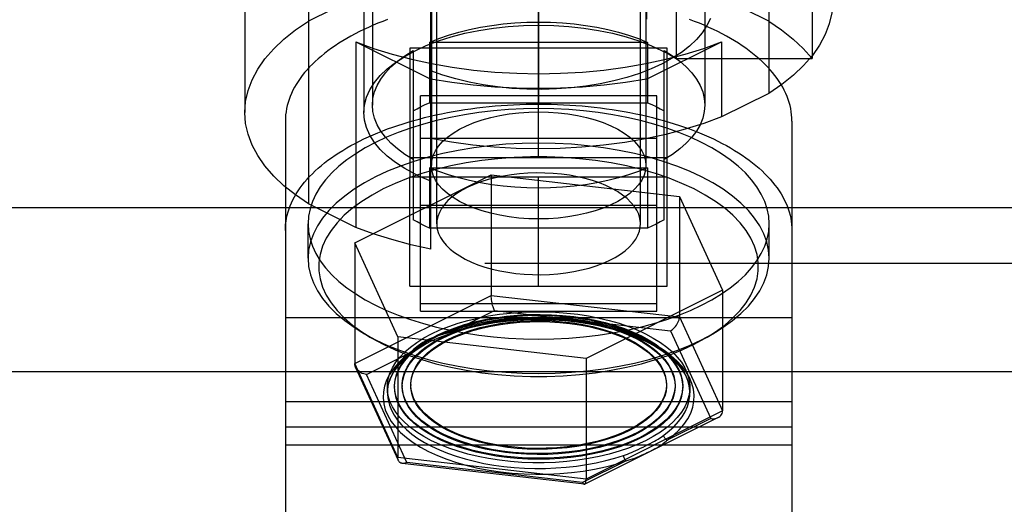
# Model space of a CAD drawing. Header units: inches. Extents: x 0 to 94.4, y 0 to 61.1.
# Tile 23 of 112: x 39.371 to 40.289, y 31.047 to 31.499. Entities that reach past the tile are written whole.
import ezdxf

# ---------------------------------------------------------------- set-up
doc = ezdxf.new("R2010")
doc.units = ezdxf.units.IN
doc.header["$LTSCALE"] = 5.194444
doc.header["$MEASUREMENT"] = 0
doc.linetypes.add('HIDDEN', pattern=[0.2, 0.1, -0.1])
doc.layers.add('DOOR_ASSEMBLY', color=7, linetype='CONTINUOUS')

msp = doc.modelspace()

# ---------------------------------------------------------------- linework, layer by layer
at = {"layer": 'DOOR_ASSEMBLY', "color": 8, "linetype": 'HIDDEN'}
for p, q in [((39.75412, 31.28504), (39.75412, 32.01895)), ((39.95527, 32.01895), (39.95527, 31.44347)), ((39.64014, 31.67098), (39.64014, 31.32726)), ((39.6997, 31.67059), (39.6997, 31.41944)), ((40.0097, 31.67059), (40.0097, 31.41944)), ((40.06925, 31.67098), (40.06925, 31.43031)), ((39.6917, 31.66193), (39.6917, 31.41251)), ((39.7547, 31.62989), (39.7547, 31.36315)), ((39.9547, 31.62989), (39.9547, 31.36315)), ((39.58064, 31.58572), (39.58064, 31.41251)), ((39.7597, 31.30859), (39.7597, 31.5684)), ((39.9497, 31.30859), (39.9497, 31.5684)), ((39.98297, 31.56586), (39.98297, 31.4628)), ((40.10964, 31.56586), (40.10964, 31.4628)), ((39.8545, 31.42032), (39.8545, 31.52251)), ((39.8549, 31.42032), (39.8549, 31.52251)), ((39.68418, 31.51979), (39.64014, 31.49777)), ((40.06925, 31.49777), (40.02521, 31.51979)), ((39.68418, 31.47844), (39.75412, 31.44347)), ((39.68418, 31.47844), (39.68418, 31.30524)), ((39.95636, 31.47794), (39.75303, 31.47794)), ((39.75303, 31.47794), (39.75303, 31.42165)), ((39.95527, 31.44347), (40.02521, 31.47844)), ((39.95636, 31.47794), (39.95636, 31.42165)), ((40.02521, 31.47844), (40.02521, 31.40829)), ((39.9747, 31.47251), (39.7347, 31.47251)), ((39.7347, 31.47251), (39.7347, 31.35251)), ((39.7377, 31.47028), (39.7377, 31.31232)), ((39.8547, 31.37032), (39.8547, 31.47251)), ((39.9717, 31.31232), (39.9717, 31.47028)), ((39.9747, 31.35251), (39.9747, 31.47251)), ((39.98297, 31.4628), (40.10964, 31.4628)), ((40.06925, 31.43031), (40.02521, 31.40829)), ((39.96495, 31.42792), (39.74445, 31.42792)), ((39.74445, 31.22723), (39.74445, 31.42792)), ((39.75303, 31.42165), (39.95636, 31.42165)), ((39.96495, 31.22723), (39.96495, 31.42792)), ((39.8549, 31.42032), (39.8545, 31.42032)), ((39.6185, 31.40451), (39.6185, 30.90993)), ((40.0909, 31.40451), (40.0909, 30.90993)), ((39.74445, 31.38857), (39.96495, 31.38857)), ((39.9747, 31.37032), (39.7347, 31.37032)), ((39.75303, 31.36094), (39.95636, 31.36094)), ((39.75303, 31.36094), (39.75303, 31.30465)), ((39.95636, 31.36094), (39.95636, 31.30465)), ((39.68322, 31.29072), (39.8105, 31.35436)), ((39.7347, 31.35251), (39.9747, 31.35251)), ((39.7347, 31.25032), (39.7347, 31.35251)), ((39.8105, 31.35436), (39.98595, 31.33425)), ((39.8105, 31.35436), (39.8105, 31.24178)), ((39.8547, 31.25032), (39.8547, 31.35251)), ((39.9747, 31.25032), (39.9747, 31.35251)), ((39.98595, 31.33425), (40.02617, 31.24653)), ((39.98595, 31.33425), (39.98595, 31.22167)), ((39.68418, 31.30524), (39.64014, 31.32726)), ((39.96495, 31.32573), (39.74445, 31.32573)), ((39.6397, 31.27642), (39.6397, 31.30859)), ((39.95636, 31.30465), (39.75303, 31.30465)), ((40.0697, 31.27642), (40.0697, 31.30859)), ((39.72344, 31.203), (39.68322, 31.29072)), ((39.68322, 31.29072), (39.68322, 31.17814)), ((19.0267, 31.27174), (42.7427, 31.27174)), ((39.7347, 31.25032), (39.9747, 31.25032)), ((40.02617, 31.24653), (39.89889, 31.18289)), ((40.02617, 31.24653), (40.02617, 31.13394)), ((39.68322, 31.17814), (39.8105, 31.24178)), ((39.8105, 31.24178), (39.98595, 31.22167)), ((39.74445, 31.23416), (39.96495, 31.23416)), ((40.0909, 31.22101), (39.6185, 31.22101)), ((39.74445, 31.22723), (39.96495, 31.22723)), ((39.77318, 31.20739), (39.81366, 31.22763)), ((39.81366, 31.22763), (39.97761, 31.20883)), ((39.98595, 31.22167), (40.02617, 31.13394)), ((39.69744, 31.20287), (39.68976, 31.20746)), ((39.89889, 31.18289), (39.72344, 31.203)), ((39.72344, 31.203), (39.72344, 31.09041)), ((39.77318, 31.20739), (39.76714, 31.20583)), ((39.77543, 31.2092), (39.77007, 31.20737)), ((39.97761, 31.20883), (40.01519, 31.12686)), ((40.01196, 31.20287), (40.01963, 31.20746)), ((39.69421, 31.1679), (39.73468, 31.18814)), ((39.89889, 31.18289), (39.89889, 31.0703)), ((39.72344, 31.09041), (39.68322, 31.17814)), ((39.72399, 31.08759), (39.68397, 31.17489)), ((39.73179, 31.08593), (39.69421, 31.1679)), ((39.71362, 31.15604), (39.71362, 31.15084)), ((39.72037, 31.15691), (39.72037, 31.15604)), ((39.72747, 31.15777), (39.72747, 31.15691)), ((39.73544, 31.15864), (39.73544, 31.15777)), ((39.97395, 31.15864), (39.97395, 31.15777)), ((39.98192, 31.15777), (39.98192, 31.15691)), ((39.98902, 31.15691), (39.98902, 31.15604)), ((39.99577, 31.15604), (39.99577, 31.15084)), ((40.0909, 31.14241), (39.6185, 31.14241)), ((40.02212, 31.12781), (39.89774, 31.06562)), ((40.02617, 31.13394), (39.89889, 31.0703)), ((40.0909, 31.11882), (39.6185, 31.11882)), ((40.01519, 31.12686), (39.97471, 31.10662)), ((40.0909, 31.10205), (39.6185, 31.10205)), ((39.89889, 31.0703), (39.72344, 31.09041)), ((39.89733, 31.06555), (39.72755, 31.08501)), ((39.89573, 31.06714), (39.73179, 31.08593)), ((39.93621, 31.08737), (39.89573, 31.06714))]:
    msp.add_line(p, q, dxfattribs=at)
at = {"layer": 'DOOR_ASSEMBLY', "color": 3, "linetype": 'Continuous'}
for p, q in [((19.0267, 31.3237), (42.7427, 31.3237)), ((18.9797, 31.17071), (42.7897, 31.17071))]:
    msp.add_line(p, q, dxfattribs=at)
at = {"layer": 'DOOR_ASSEMBLY', "color": 8, "linetype": 'HIDDEN'}
for points in [[(40.12875, 31.51557), (40.12802, 31.50556), (40.12576, 31.49537), (40.12199, 31.4853), (40.11671, 31.4754), (40.10997, 31.46572), (40.1018, 31.45632), (40.09226, 31.44725), (40.08142, 31.43859), (40.06925, 31.43031)], [(39.58064, 31.41251), (39.5814, 31.42273), (39.58369, 31.43289), (39.58748, 31.44294), (39.59276, 31.45281), (39.59949, 31.46247), (39.60766, 31.47184), (39.61718, 31.48088), (39.628, 31.48952), (39.64014, 31.49777)], [(39.71391, 31.49929), (39.7093, 31.49754), (39.70478, 31.49573), (39.70035, 31.49386), (39.69601, 31.49195), (39.69176, 31.48997), (39.68762, 31.48795), (39.68357, 31.48588), (39.67963, 31.48376), (39.67579, 31.48159), (39.67207, 31.47937), (39.66845, 31.47711), (39.66494, 31.47481), (39.66155, 31.47246), (39.65827, 31.47007), (39.65511, 31.46764), (39.65207, 31.46518), (39.64916, 31.46268), (39.64636, 31.46014), (39.64369, 31.45757), (39.64115, 31.45497), (39.63874, 31.45233), (39.63646, 31.44967), (39.63431, 31.44698), (39.63229, 31.44427), (39.63041, 31.44153), (39.62866, 31.43877), (39.62704, 31.43599), (39.62557, 31.43319), (39.62423, 31.43037), (39.62303, 31.42753), (39.62197, 31.42469), (39.62105, 31.42183), (39.62027, 31.41896), (39.61963, 31.41608), (39.61914, 31.41319), (39.61878, 31.4103), (39.61857, 31.40741), (39.6185, 31.40451)], [(39.75303, 31.47794), (39.76167, 31.48143), (39.77075, 31.48459), (39.78027, 31.48742), (39.79018, 31.48991), (39.80042, 31.49203), (39.81093, 31.49379), (39.82167, 31.49516), (39.83258, 31.49615), (39.84358, 31.49674), (39.8547, 31.49694)], [(40.01482, 31.50033), (40.01164, 31.49356), (40.00732, 31.48695), (40.00188, 31.48056), (39.99538, 31.47441), (39.98785, 31.46857), (39.97936, 31.46306), (39.96995, 31.45794), (39.95971, 31.45324), (39.94871, 31.44899), (39.93702, 31.44523), (39.92473, 31.44198), (39.91193, 31.43926), (39.89871, 31.4371), (39.88518, 31.43551), (39.87142, 31.4345), (39.85755, 31.43408), (39.84365, 31.43426), (39.82983, 31.43502), (39.81619, 31.43638), (39.80283, 31.43831), (39.78985, 31.4408), (39.77734, 31.44383), (39.76545, 31.44737), (39.75412, 31.45143)], [(39.8547, 31.49694), (39.86581, 31.49674), (39.87681, 31.49615), (39.88772, 31.49516), (39.89846, 31.49379), (39.90898, 31.49203), (39.91921, 31.48991), (39.92912, 31.48742), (39.93864, 31.48459), (39.94772, 31.48143), (39.95636, 31.47794)], [(40.0909, 31.40451), (40.09082, 31.40741), (40.09061, 31.4103), (40.09026, 31.41319), (40.08976, 31.41608), (40.08912, 31.41896), (40.08834, 31.42183), (40.08742, 31.42469), (40.08636, 31.42753), (40.08516, 31.43037), (40.08382, 31.43319), (40.08235, 31.43599), (40.08073, 31.43877), (40.07898, 31.44153), (40.0771, 31.44427), (40.07508, 31.44698), (40.07293, 31.44967), (40.07065, 31.45233), (40.06824, 31.45497), (40.0657, 31.45757), (40.06303, 31.46014), (40.06024, 31.46268), (40.05732, 31.46518), (40.05428, 31.46764), (40.05112, 31.47007), (40.04785, 31.47246), (40.04445, 31.47481), (40.04095, 31.47711), (40.03733, 31.47937), (40.0336, 31.48159), (40.02976, 31.48376), (40.02582, 31.48588), (40.02177, 31.48795), (40.01763, 31.48997), (40.01338, 31.49195), (40.00904, 31.49386), (40.00461, 31.49573), (40.00009, 31.49754), (39.99548, 31.49929)], [(40.06925, 31.49777), (40.08129, 31.48959), (40.09203, 31.48103), (40.10148, 31.4721), (40.10964, 31.4628)], [(39.6917, 31.41251), (39.69232, 31.41962), (39.69418, 31.42667), (39.69725, 31.43361), (39.70153, 31.44039), (39.70697, 31.44696), (39.71354, 31.45326), (39.72117, 31.45926), (39.72983, 31.4649), (39.73944, 31.47014), (39.74992, 31.47495), (39.7612, 31.47927), (39.7732, 31.48309), (39.78581, 31.48638), (39.79895, 31.4891), (39.81251, 31.49124), (39.82639, 31.49277), (39.84049, 31.4937), (39.8547, 31.49401), (39.8689, 31.4937), (39.883, 31.49277), (39.89688, 31.49124), (39.91044, 31.4891), (39.92358, 31.48638), (39.93619, 31.48309), (39.94819, 31.47927), (39.95943, 31.47496), (39.96995, 31.47014)], [(39.68418, 31.47844), (39.7007, 31.47237), (39.71798, 31.46696), (39.73607, 31.46219), (39.75482, 31.45811), (39.77412, 31.45475), (39.79387, 31.45211), (39.81396, 31.45021), (39.83428, 31.44907), (39.85471, 31.44869), (39.87514, 31.44907), (39.89546, 31.45021), (39.91555, 31.45211), (39.9353, 31.45475), (39.9546, 31.45812), (39.97335, 31.4622), (39.99144, 31.46696), (40.00871, 31.47237), (40.02521, 31.47844)], [(39.6997, 31.41944), (39.70019, 31.4256), (39.70165, 31.43171), (39.70408, 31.43775), (39.70747, 31.44367), (39.71178, 31.44944), (39.717, 31.45502), (39.72308, 31.46037), (39.72997, 31.46545), (39.7377, 31.47028)], [(39.96995, 31.47014), (39.97339, 31.46837), (39.97671, 31.46656), (39.9799, 31.4647), (39.98297, 31.4628)], [(39.9717, 31.47028), (39.97942, 31.46545), (39.98631, 31.46037), (39.9924, 31.45502), (39.99761, 31.44944), (40.00192, 31.44367), (40.00531, 31.43775), (40.00774, 31.43171), (40.00921, 31.4256), (40.00969, 31.41944)], [(39.95527, 31.44347), (39.93566, 31.44038), (39.91578, 31.43797), (39.89557, 31.43624), (39.87517, 31.43519), (39.85468, 31.43485), (39.83419, 31.43519), (39.8138, 31.43624), (39.79359, 31.43797), (39.77372, 31.44038), (39.75412, 31.44347)], [(39.7377, 31.41398), (39.74132, 31.416), (39.74508, 31.41794), (39.74898, 31.41983), (39.75303, 31.42165)], [(39.95636, 31.42165), (39.96041, 31.41983), (39.96431, 31.41794), (39.96807, 31.416), (39.9717, 31.41398)], [(39.64014, 31.32726), (39.628, 31.33552), (39.61717, 31.34415), (39.60765, 31.3532), (39.59949, 31.36257), (39.59275, 31.37222), (39.58747, 31.3821), (39.58368, 31.39215), (39.5814, 31.4023), (39.58064, 31.41251)], [(39.6185, 31.30232), (39.61857, 31.30522), (39.61878, 31.30811), (39.61914, 31.311), (39.61963, 31.31389), (39.62027, 31.31677), (39.62105, 31.31964), (39.62197, 31.3225), (39.62303, 31.32534), (39.62423, 31.32818), (39.62557, 31.33099), (39.62704, 31.33379), (39.62866, 31.33658), (39.63041, 31.33934), (39.63229, 31.34208), (39.63431, 31.34479), (39.63646, 31.34748), (39.63874, 31.35014), (39.64115, 31.35277), (39.64369, 31.35538), (39.64636, 31.35795), (39.64916, 31.36048), (39.65207, 31.36299), (39.65511, 31.36545), (39.65827, 31.36788), (39.66155, 31.37027), (39.66494, 31.37262), (39.66845, 31.37492), (39.67207, 31.37718), (39.67579, 31.3794), (39.67963, 31.38157), (39.68357, 31.38369), (39.68762, 31.38576), (39.69176, 31.38778), (39.69601, 31.38976), (39.70035, 31.39167), (39.70478, 31.39354), (39.7093, 31.39535), (39.71391, 31.3971), (39.71861, 31.3988), (39.72338, 31.40044), (39.72824, 31.40202), (39.73317, 31.40353), (39.73817, 31.40499), (39.74325, 31.40639), (39.74839, 31.40772), (39.75359, 31.40899), (39.75886, 31.4102), (39.76418, 31.41134), (39.76956, 31.41242), (39.77499, 31.41343), (39.78047, 31.41437), (39.78599, 31.41524), (39.79155, 31.41605), (39.79715, 31.41679), (39.80279, 31.41746), (39.80845, 31.41806), (39.81415, 31.41859), (39.81987, 31.41905), (39.82561, 31.41944), (39.83136, 31.41975), (39.83713, 31.42), (39.84292, 31.42018), (39.8487, 31.42029), (39.8545, 31.42032)], [(40.00672, 31.3846), (39.99643, 31.38942), (39.98558, 31.39388), (39.97414, 31.39797), (39.9622, 31.40169), (39.94979, 31.405), (39.93697, 31.40791), (39.9238, 31.41039), (39.91034, 31.41243), (39.89664, 31.41402), (39.88276, 31.41517), (39.86876, 31.41586), (39.8547, 31.41609), (39.84063, 31.41586), (39.82663, 31.41517), (39.81275, 31.41402), (39.79905, 31.41243), (39.78559, 31.41039), (39.77242, 31.40791), (39.7596, 31.405), (39.7472, 31.40169), (39.73525, 31.39797), (39.72381, 31.39388), (39.71294, 31.38941), (39.70267, 31.3846), (39.69305, 31.37947), (39.68412, 31.37403), (39.67593, 31.36831), (39.6685, 31.36234), (39.66187, 31.35614), (39.65606, 31.34973), (39.65111, 31.34315), (39.64702, 31.33641), (39.64383, 31.32956), (39.64154, 31.32262), (39.64016, 31.31562), (39.6397, 31.30859)], [(39.73944, 31.35488), (39.7298, 31.36015), (39.72117, 31.36577), (39.71354, 31.37176), (39.70697, 31.37807), (39.70153, 31.38464), (39.69725, 31.39142), (39.69418, 31.39836), (39.69232, 31.40541), (39.6917, 31.41251)], [(39.7377, 31.36861), (39.72997, 31.37343), (39.72308, 31.37851), (39.717, 31.38387), (39.71178, 31.38944), (39.70747, 31.39521), (39.70408, 31.40113), (39.70165, 31.40717), (39.70019, 31.41329), (39.6997, 31.41944)], [(39.7547, 31.36315), (39.75512, 31.36776), (39.7564, 31.37234), (39.75851, 31.37683), (39.76145, 31.38121), (39.76518, 31.38544), (39.76968, 31.38947), (39.77489, 31.39328), (39.7808, 31.39683), (39.78733, 31.4001), (39.79443, 31.40305), (39.80205, 31.40566), (39.81012, 31.40791), (39.81857, 31.40977), (39.82733, 31.41124), (39.83632, 31.4123), (39.84543, 31.41293), (39.8547, 31.41315)], [(39.8547, 31.41315), (39.86396, 31.41293), (39.87307, 31.4123), (39.88206, 31.41124), (39.89082, 31.40977), (39.89927, 31.40791), (39.90734, 31.40566), (39.91496, 31.40305), (39.92207, 31.4001), (39.92859, 31.39683), (39.9345, 31.39328), (39.93972, 31.38947), (39.94421, 31.38544), (39.94794, 31.38121), (39.95088, 31.37683), (39.95299, 31.37234), (39.95427, 31.36776), (39.95469, 31.36315)], [(39.8549, 31.42032), (39.86069, 31.42029), (39.86648, 31.42018), (39.87226, 31.42), (39.87803, 31.41975), (39.88378, 31.41944), (39.88952, 31.41905), (39.89524, 31.41859), (39.90094, 31.41806), (39.9066, 31.41746), (39.91224, 31.41679), (39.91784, 31.41605), (39.9234, 31.41524), (39.92892, 31.41437), (39.9344, 31.41343), (39.93983, 31.41242), (39.94521, 31.41134), (39.95053, 31.4102), (39.9558, 31.40899), (39.961, 31.40772), (39.96615, 31.40639), (39.97122, 31.40499), (39.97622, 31.40353), (39.98116, 31.40202), (39.98601, 31.40044), (39.99079, 31.3988), (39.99548, 31.3971), (40.00009, 31.39535), (40.00461, 31.39354), (40.00904, 31.39167), (40.01338, 31.38976), (40.01763, 31.38778), (40.02177, 31.38576), (40.02582, 31.38369), (40.02976, 31.38157), (40.0336, 31.3794), (40.03733, 31.37718), (40.04095, 31.37492), (40.04445, 31.37262), (40.04785, 31.37027), (40.05112, 31.36788), (40.05428, 31.36545), (40.05732, 31.36299), (40.06024, 31.36048), (40.06303, 31.35795), (40.0657, 31.35538), (40.06824, 31.35277), (40.07065, 31.35014), (40.07293, 31.34748), (40.07508, 31.34479), (40.0771, 31.34208), (40.07898, 31.33934), (40.08073, 31.33658), (40.08235, 31.33379), (40.08382, 31.33099), (40.08516, 31.32818), (40.08636, 31.32534), (40.08742, 31.3225), (40.08834, 31.31964), (40.08912, 31.31677), (40.08976, 31.31389), (40.09026, 31.311), (40.09061, 31.30811), (40.09082, 31.30522), (40.0909, 31.30232)], [(40.00969, 31.41944), (40.00921, 31.41329), (40.00774, 31.40717), (40.00531, 31.40113), (40.00192, 31.39521), (39.99761, 31.38944), (39.9924, 31.38387), (39.98631, 31.37851), (39.97942, 31.37343), (39.9717, 31.36861)], [(40.02521, 31.40829), (40.00866, 31.40221), (39.99134, 31.39679), (39.97321, 31.39202), (39.9544, 31.38793), (39.93504, 31.38456), (39.91524, 31.38193), (39.89509, 31.38004), (39.87472, 31.37891), (39.85423, 31.37854), (39.83375, 31.37894), (39.81338, 31.38011), (39.79325, 31.38203), (39.77351, 31.38469), (39.75412, 31.3881)], [(40.0697, 31.30859), (40.06923, 31.31562), (40.06786, 31.32262), (40.06556, 31.32956), (40.06237, 31.33641), (40.05828, 31.34315), (40.05333, 31.34973), (40.04752, 31.35614), (40.04089, 31.36234), (40.03346, 31.36831), (40.02527, 31.37403), (40.01636, 31.37946), (40.00672, 31.3846)], [(40.00672, 31.35243), (39.99549, 31.35766), (39.98354, 31.36248), (39.97093, 31.36685), (39.95773, 31.37077), (39.94401, 31.3742), (39.92983, 31.37714), (39.91527, 31.37956), (39.9004, 31.38146), (39.88529, 31.38282), (39.87003, 31.38364), (39.8547, 31.38392), (39.83936, 31.38364), (39.8241, 31.38282), (39.80899, 31.38146), (39.79412, 31.37956), (39.77956, 31.37714), (39.76538, 31.3742), (39.75166, 31.37077), (39.73846, 31.36685), (39.72585, 31.36248), (39.7139, 31.35766), (39.70267, 31.35243), (39.69221, 31.34682), (39.68258, 31.34084), (39.67383, 31.33454), (39.66599, 31.32794), (39.65913, 31.32108), (39.65325, 31.31399), (39.6484, 31.3067), (39.64461, 31.29927), (39.64188, 31.29172), (39.64024, 31.28409), (39.6397, 31.27642)], [(39.99965, 31.3411), (39.98838, 31.34633), (39.97643, 31.35109), (39.96376, 31.35541), (39.95049, 31.35925), (39.93667, 31.36257), (39.9224, 31.36537), (39.90775, 31.36763), (39.89281, 31.36934), (39.87765, 31.37048), (39.86236, 31.37105), (39.84703, 31.37105), (39.83174, 31.37048), (39.81658, 31.36934), (39.80164, 31.36763), (39.78699, 31.36537), (39.77272, 31.36257), (39.75891, 31.35924), (39.74563, 31.35541), (39.73296, 31.35109), (39.72098, 31.34632), (39.70974, 31.3411), (39.69931, 31.33548), (39.68976, 31.32949), (39.68112, 31.32316), (39.67345, 31.31652), (39.6668, 31.30961), (39.6612, 31.30248), (39.65668, 31.29515), (39.65327, 31.28768), (39.65098, 31.2801), (39.64984, 31.27246), (39.64984, 31.26479), (39.65099, 31.25715), (39.65327, 31.24957), (39.65668, 31.2421), (39.6612, 31.23477), (39.6668, 31.22764), (39.67345, 31.22073), (39.68112, 31.21409), (39.68975, 31.20776), (39.69741, 31.20289)], [(39.8547, 31.34194), (39.84358, 31.34214), (39.83258, 31.34274), (39.82167, 31.34372), (39.81093, 31.3451), (39.80042, 31.34685), (39.79018, 31.34897), (39.78027, 31.35146), (39.77075, 31.35429), (39.76167, 31.35745), (39.75303, 31.36094)], [(39.8547, 31.31315), (39.84543, 31.31337), (39.83632, 31.314), (39.82733, 31.31506), (39.81857, 31.31653), (39.81012, 31.31839), (39.80205, 31.32064), (39.79443, 31.32325), (39.78733, 31.3262), (39.7808, 31.32947), (39.77489, 31.33302), (39.76968, 31.33683), (39.76518, 31.34086), (39.76145, 31.34509), (39.75851, 31.34947), (39.7564, 31.35396), (39.75512, 31.35854), (39.7547, 31.36315)], [(39.95469, 31.36315), (39.95427, 31.35854), (39.95299, 31.35396), (39.95088, 31.34947), (39.94794, 31.34509), (39.94421, 31.34086), (39.93972, 31.33683), (39.9345, 31.33302), (39.92859, 31.32947), (39.92207, 31.3262), (39.91496, 31.32325), (39.90734, 31.32064), (39.89927, 31.31839), (39.89082, 31.31653), (39.88206, 31.31506), (39.87307, 31.314), (39.86396, 31.31337), (39.8547, 31.31315)], [(39.95636, 31.36094), (39.94772, 31.35745), (39.93864, 31.35429), (39.92912, 31.35146), (39.91921, 31.34897), (39.90898, 31.34685), (39.89846, 31.3451), (39.88772, 31.34372), (39.87681, 31.34274), (39.86581, 31.34214), (39.8547, 31.34194)], [(39.75412, 31.34838), (39.75032, 31.34991), (39.74661, 31.35151), (39.74298, 31.35317), (39.73944, 31.35488)], [(39.94969, 31.30859), (39.94967, 31.30967), (39.94917, 31.31359), (39.94802, 31.31747), (39.94624, 31.32129), (39.94382, 31.32503), (39.94081, 31.32865), (39.9372, 31.33214), (39.93303, 31.33547), (39.92832, 31.33861), (39.92311, 31.34155), (39.91743, 31.34426), (39.91133, 31.34673), (39.90484, 31.34893), (39.898, 31.35087), (39.89087, 31.35251), (39.8835, 31.35386), (39.87592, 31.35489), (39.8682, 31.35561), (39.86039, 31.356), (39.85254, 31.35608), (39.84471, 31.35583), (39.83694, 31.35525), (39.82929, 31.35436), (39.82182, 31.35316), (39.81457, 31.35165), (39.8076, 31.34984), (39.80095, 31.34776), (39.79466, 31.3454), (39.78879, 31.3428), (39.78336, 31.33996), (39.77842, 31.33691), (39.77401, 31.33366), (39.77014, 31.33024), (39.76685, 31.32668), (39.76418, 31.323), (39.7621, 31.3192)], [(40.0697, 31.27642), (40.06915, 31.28409), (40.06751, 31.29172), (40.06478, 31.29927), (40.06099, 31.3067), (40.05614, 31.31399), (40.05027, 31.32108), (40.0434, 31.32794), (40.03557, 31.33454), (40.02681, 31.34084), (40.01718, 31.34682), (40.00672, 31.35243)], [(40.01195, 31.20287), (40.01964, 31.20776), (40.02827, 31.21409), (40.03594, 31.22073), (40.04259, 31.22763), (40.04819, 31.23477), (40.05271, 31.24209), (40.05612, 31.24957), (40.05841, 31.25715), (40.05955, 31.26479), (40.05955, 31.27246), (40.0584, 31.2801), (40.05612, 31.28768), (40.05271, 31.29515), (40.04819, 31.30248), (40.04259, 31.30961), (40.03594, 31.31652), (40.02827, 31.32316), (40.01964, 31.32949), (40.01011, 31.33547), (39.99965, 31.3411)], [(39.75303, 31.30465), (39.74898, 31.30647), (39.74508, 31.30836), (39.74132, 31.31031), (39.7377, 31.31232)], [(39.7621, 31.3192), (39.76066, 31.31533), (39.75987, 31.31144), (39.7597, 31.30859)], [(39.9717, 31.31232), (39.96807, 31.31031), (39.96431, 31.30836), (39.96041, 31.30647), (39.95636, 31.30465)], [(39.6397, 31.30859), (39.64016, 31.30156), (39.64154, 31.29456), (39.64383, 31.28762), (39.64702, 31.28077), (39.65111, 31.27404), (39.65606, 31.26745), (39.66187, 31.26105), (39.6685, 31.25484), (39.67593, 31.24887), (39.68412, 31.24315), (39.69303, 31.23772), (39.70267, 31.23258)], [(39.75412, 31.28504), (39.73552, 31.28912), (39.71766, 31.29385), (39.70054, 31.29922), (39.68418, 31.30524)], [(39.70267, 31.23258), (39.71296, 31.22776), (39.72381, 31.22331), (39.73525, 31.21921), (39.7472, 31.21549), (39.7596, 31.21218), (39.77242, 31.20927), (39.78559, 31.2068), (39.79905, 31.20475), (39.81275, 31.20316), (39.82663, 31.20201), (39.84063, 31.20132), (39.8547, 31.20109), (39.86876, 31.20132), (39.88276, 31.20201), (39.89664, 31.20316), (39.91034, 31.20475), (39.9238, 31.2068), (39.93697, 31.20927), (39.94979, 31.21218), (39.9622, 31.21549), (39.97414, 31.21921), (39.98558, 31.22331), (39.99645, 31.22777), (40.00672, 31.23258), (40.01634, 31.23771), (40.02527, 31.24315), (40.03346, 31.24887), (40.04089, 31.25484), (40.04752, 31.26105), (40.05333, 31.26745), (40.05828, 31.27404), (40.06237, 31.28077), (40.06556, 31.28762), (40.06786, 31.29456), (40.06923, 31.30156), (40.0697, 31.30859)], [(39.7597, 31.30859), (39.75972, 31.30751), (39.76022, 31.3036), (39.76137, 31.29971), (39.76316, 31.29589), (39.76557, 31.29215), (39.76859, 31.28853), (39.77219, 31.28504), (39.77636, 31.28172), (39.78107, 31.27857), (39.78628, 31.27564), (39.79196, 31.27292), (39.79806, 31.27045), (39.80455, 31.26825), (39.81139, 31.26631), (39.81852, 31.26467), (39.8259, 31.26333), (39.83347, 31.26229), (39.84119, 31.26157), (39.849, 31.26118), (39.85685, 31.2611), (39.86469, 31.26135), (39.87245, 31.26193), (39.8801, 31.26282), (39.88757, 31.26403), (39.89482, 31.26554), (39.90179, 31.26734), (39.90845, 31.26943), (39.91473, 31.27178), (39.92061, 31.27438), (39.92603, 31.27722), (39.93097, 31.28027), (39.93538, 31.28352), (39.93925, 31.28694), (39.94254, 31.2905), (39.94522, 31.29418), (39.94729, 31.29798)], [(39.94729, 31.29798), (39.94873, 31.30185), (39.94953, 31.30574), (39.94969, 31.30859)], [(39.6397, 31.27642), (39.64024, 31.26875), (39.64188, 31.26112), (39.64461, 31.25357), (39.6484, 31.24613), (39.65325, 31.23885), (39.65913, 31.23176), (39.66599, 31.2249), (39.67383, 31.2183), (39.68258, 31.212), (39.68976, 31.20746)], [(40.01963, 31.20746), (40.02681, 31.212), (40.03557, 31.2183), (40.0434, 31.2249), (40.05027, 31.23176), (40.05614, 31.23885), (40.06099, 31.24613), (40.06478, 31.25357), (40.06751, 31.26112), (40.06915, 31.26875), (40.0697, 31.27642)], [(39.81366, 31.22763), (39.81328, 31.22835), (39.8129, 31.2292), (39.81253, 31.23017), (39.81217, 31.23125), (39.81183, 31.23242), (39.81151, 31.23368), (39.81123, 31.235), (39.81098, 31.23636), (39.81078, 31.23775), (39.81063, 31.23913), (39.81053, 31.24048), (39.8105, 31.24178)], [(39.71362, 31.15604), (39.71372, 31.15868), (39.71451, 31.16394), (39.71608, 31.16915), (39.71843, 31.1743), (39.72154, 31.17934), (39.72539, 31.18425), (39.72997, 31.189), (39.73524, 31.19357), (39.74119, 31.19793), (39.74776, 31.20205), (39.75494, 31.20592), (39.76267, 31.20951), (39.77092, 31.2128), (39.77964, 31.21577), (39.78878, 31.2184), (39.79828, 31.22069), (39.8081, 31.22262), (39.81818, 31.22418), (39.82847, 31.22535), (39.8389, 31.22614), (39.84942, 31.22653), (39.85997, 31.22653), (39.87049, 31.22613), (39.88092, 31.22535), (39.89121, 31.22417), (39.90129, 31.22262), (39.91111, 31.22069), (39.92062, 31.2184), (39.92975, 31.21577), (39.93847, 31.2128), (39.9467, 31.20952), (39.95445, 31.20592)], [(39.72037, 31.15691), (39.72038, 31.1576), (39.7209, 31.16286), (39.72225, 31.16809), (39.72441, 31.17326), (39.72738, 31.17832), (39.73113, 31.18324), (39.73565, 31.18801), (39.74089, 31.19259), (39.74684, 31.19694), (39.75346, 31.20105), (39.7607, 31.20488), (39.76851, 31.20842), (39.77686, 31.21164), (39.78569, 31.21453), (39.79495, 31.21706), (39.80457, 31.21922), (39.81447, 31.22099), (39.82468, 31.22237)], [(39.72037, 31.15604), (39.72074, 31.161), (39.72185, 31.16599), (39.72371, 31.17092), (39.7263, 31.17578), (39.72961, 31.18052), (39.73362, 31.18512), (39.73831, 31.18957), (39.74364, 31.19382), (39.7496, 31.19787), (39.75614, 31.20168), (39.76324, 31.20523), (39.77085, 31.20851), (39.77893, 31.2115), (39.78742, 31.21417), (39.7963, 31.21652), (39.8055, 31.21854), (39.81496, 31.2202), (39.82468, 31.2215)], [(39.72747, 31.15778), (39.7275, 31.15922), (39.72818, 31.16446), (39.72971, 31.16966), (39.7321, 31.17478), (39.73533, 31.17979), (39.73938, 31.18464), (39.74421, 31.18931), (39.74979, 31.19376), (39.75609, 31.19797), (39.76307, 31.20191), (39.77067, 31.20554), (39.77885, 31.20884), (39.78754, 31.2118), (39.7967, 31.21439), (39.80625, 31.21659), (39.81609, 31.21839), (39.82627, 31.21978)], [(39.72747, 31.15691), (39.72748, 31.15756), (39.72797, 31.16255), (39.72925, 31.1675), (39.7313, 31.17239), (39.73411, 31.17718), (39.73766, 31.18185), (39.74194, 31.18637), (39.74691, 31.1907), (39.75254, 31.19482), (39.75881, 31.19872), (39.76566, 31.20235), (39.77307, 31.2057), (39.78098, 31.20875), (39.78934, 31.21148), (39.79811, 31.21388), (39.80722, 31.21592), (39.8166, 31.2176), (39.82627, 31.21891)], [(39.97471, 31.10662), (39.9806, 31.11134), (39.98574, 31.11625), (39.99012, 31.12137), (39.99372, 31.12665), (39.99649, 31.13204), (39.99843, 31.13752), (39.99951, 31.14307), (39.99975, 31.14864), (39.99913, 31.1542), (39.99766, 31.15972), (39.99534, 31.16517), (39.9922, 31.17051), (39.98824, 31.17572), (39.9835, 31.18076), (39.978, 31.1856), (39.97177, 31.19022), (39.96485, 31.19459), (39.95728, 31.19867), (39.94911, 31.20246), (39.94038, 31.20592), (39.93114, 31.20903), (39.92145, 31.21178), (39.91137, 31.21415), (39.90096, 31.21613), (39.89027, 31.2177), (39.87938, 31.21886), (39.86833, 31.2196), (39.85721, 31.21991), (39.84607, 31.21979), (39.83498, 31.21925), (39.82402, 31.21828), (39.81323, 31.21689), (39.80268, 31.21509), (39.79244, 31.2129), (39.78262, 31.21033), (39.77318, 31.20739)], [(39.77443, 31.20705), (39.78372, 31.20995), (39.7934, 31.21248), (39.80347, 31.21464), (39.81385, 31.21641), (39.82449, 31.21777), (39.83531, 31.21872), (39.84626, 31.21926), (39.85725, 31.21937), (39.86824, 31.21906), (39.87914, 31.21833), (39.88989, 31.21719), (39.90042, 31.21563), (39.91066, 31.21368), (39.92056, 31.21135), (39.93006, 31.20864), (39.93908, 31.2056), (39.94759, 31.20222), (39.95552, 31.19855), (39.96283, 31.1946), (39.96949, 31.1904), (39.97545, 31.18599), (39.98069, 31.18138), (39.98518, 31.17661), (39.98892, 31.17169), (39.99187, 31.16663), (39.99402, 31.16145), (39.99533, 31.15618), (39.99577, 31.15084)], [(39.95445, 31.20072), (39.94728, 31.20407), (39.93967, 31.20715), (39.93167, 31.20996), (39.9233, 31.21248), (39.91461, 31.21471), (39.90564, 31.21662), (39.89644, 31.21822), (39.88704, 31.2195), (39.8775, 31.22046), (39.86786, 31.22108), (39.85816, 31.22136), (39.84844, 31.22131), (39.83873, 31.22093), (39.82908, 31.22021), (39.81952, 31.21916), (39.81014, 31.21777), (39.80098, 31.21607), (39.79211, 31.21406), (39.78358, 31.21177), (39.77543, 31.2092)], [(39.82468, 31.22237), (39.83508, 31.22335), (39.84553, 31.22391), (39.85608, 31.22406), (39.86661, 31.2238), (39.87707, 31.22313), (39.88739, 31.22205), (39.89752, 31.22056), (39.90737, 31.21869), (39.9169, 31.21643), (39.92605, 31.21381), (39.93476, 31.21083), (39.94298, 31.20753), (39.95065, 31.20391), (39.95773, 31.2), (39.96417, 31.19582), (39.96994, 31.19141), (39.975, 31.18678), (39.97932, 31.18197), (39.98286, 31.177), (39.98562, 31.17191), (39.98757, 31.16673), (39.98871, 31.16149), (39.98902, 31.15691)], [(39.82468, 31.2215), (39.83458, 31.22244), (39.84453, 31.22301), (39.85457, 31.2232), (39.86461, 31.22302), (39.87459, 31.22246), (39.88446, 31.22153), (39.89417, 31.22024), (39.90365, 31.21858), (39.91286, 31.21658), (39.92175, 31.21424), (39.93026, 31.21157), (39.93835, 31.20859), (39.94597, 31.20532), (39.95308, 31.20177), (39.95964, 31.19796), (39.96561, 31.19393), (39.97096, 31.18968), (39.97566, 31.18524), (39.97969, 31.18064), (39.98302, 31.1759), (39.98562, 31.17105), (39.9875, 31.16611), (39.98863, 31.16112), (39.98902, 31.15604)], [(39.82627, 31.21978), (39.83664, 31.22074), (39.84707, 31.22127), (39.85758, 31.22137), (39.86808, 31.22103), (39.87848, 31.22026), (39.88872, 31.21907), (39.89872, 31.21745), (39.90843, 31.21543), (39.91777, 31.21302), (39.92668, 31.21022), (39.9351, 31.20707), (39.94297, 31.20359), (39.95023, 31.19978), (39.95684, 31.1957), (39.96276, 31.19135), (39.96793, 31.18677), (39.97233, 31.182), (39.97594, 31.17706), (39.9787, 31.17199), (39.98063, 31.16682), (39.98169, 31.16159), (39.98192, 31.15777)], [(39.82627, 31.21891), (39.83612, 31.21984), (39.84602, 31.22037), (39.856, 31.22052), (39.86598, 31.22027), (39.87589, 31.21963), (39.88567, 31.21861), (39.89525, 31.2172), (39.90459, 31.21542), (39.91362, 31.21329), (39.92228, 31.2108), (39.93053, 31.20798), (39.93831, 31.20485), (39.94558, 31.20142), (39.95228, 31.19772), (39.95839, 31.19377), (39.96385, 31.18958), (39.96864, 31.1852), (39.97273, 31.18064), (39.97609, 31.17594), (39.97871, 31.17112), (39.98055, 31.16621), (39.98163, 31.16125), (39.98192, 31.15691)], [(39.97761, 31.20883), (39.9786, 31.20939), (39.97958, 31.21007), (39.98056, 31.21087), (39.9815, 31.21178), (39.9824, 31.2128), (39.98323, 31.21391), (39.98399, 31.21511), (39.98465, 31.21637), (39.98519, 31.21768), (39.9856, 31.21902), (39.98586, 31.22036), (39.98595, 31.22167)], [(39.73544, 31.15864), (39.73547, 31.15999), (39.7361, 31.16491), (39.73754, 31.16978), (39.73979, 31.17458), (39.74281, 31.17927), (39.7466, 31.18382), (39.75113, 31.1882), (39.75637, 31.19237), (39.76227, 31.19632), (39.76881, 31.20001), (39.77594, 31.20341), (39.7836, 31.20651), (39.79175, 31.20928), (39.80033, 31.21171), (39.80928, 31.21377), (39.81851, 31.21545), (39.82805, 31.21676)], [(39.73544, 31.15777), (39.73545, 31.15839), (39.73591, 31.16306), (39.73711, 31.16771), (39.73903, 31.17229), (39.74166, 31.17678), (39.74499, 31.18116), (39.749, 31.18539), (39.75366, 31.18945), (39.75894, 31.19331), (39.76481, 31.19696), (39.77124, 31.20037), (39.77818, 31.20351), (39.7856, 31.20637), (39.79343, 31.20893), (39.80165, 31.21118), (39.81019, 31.21309), (39.81899, 31.21466), (39.82805, 31.21589)], [(39.82805, 31.21676), (39.83777, 31.21766), (39.84755, 31.21816), (39.8574, 31.21825), (39.86724, 31.21794), (39.87699, 31.21721), (39.88659, 31.21609), (39.89597, 31.21458), (39.90507, 31.21269), (39.91382, 31.21042), (39.92217, 31.2078), (39.93006, 31.20485), (39.93743, 31.20158), (39.94424, 31.19802), (39.95044, 31.19419), (39.95598, 31.19011), (39.96084, 31.18582), (39.96496, 31.18135), (39.96834, 31.17672), (39.97093, 31.17196), (39.97274, 31.16712), (39.97373, 31.16221), (39.97395, 31.15863)], [(39.82805, 31.21589), (39.83728, 31.21676), (39.84656, 31.21726), (39.85592, 31.2174), (39.86527, 31.21717), (39.87456, 31.21657), (39.88373, 31.21561), (39.89271, 31.21429), (39.90146, 31.21262), (39.90993, 31.21062), (39.91805, 31.20829), (39.92578, 31.20565), (39.93307, 31.20271), (39.93988, 31.1995), (39.94617, 31.19603), (39.95189, 31.19232), (39.95701, 31.1884), (39.9615, 31.18429), (39.96534, 31.18002), (39.96849, 31.17561), (39.97094, 31.1711), (39.97267, 31.16649), (39.97367, 31.16184), (39.97395, 31.15777)], [(39.68976, 31.20746), (39.69221, 31.20602), (39.70267, 31.2004)], [(39.69741, 31.20289), (39.69929, 31.20178), (39.70974, 31.19615)], [(39.70267, 31.2004), (39.7139, 31.19517), (39.72585, 31.19036), (39.73846, 31.18598), (39.75166, 31.18207), (39.76538, 31.17863), (39.77956, 31.1757), (39.79412, 31.17327), (39.80899, 31.17137), (39.8241, 31.17001), (39.83936, 31.16919), (39.8547, 31.16892), (39.87003, 31.16919), (39.88529, 31.17001), (39.9004, 31.17137), (39.91527, 31.17327), (39.92983, 31.1757), (39.94401, 31.17863), (39.95773, 31.18207), (39.97093, 31.18598), (39.98354, 31.19036), (39.99549, 31.19517), (40.00672, 31.2004), (40.01718, 31.20602), (40.01963, 31.20746)], [(39.70974, 31.19615), (39.72101, 31.19092), (39.73296, 31.18615), (39.74563, 31.18184), (39.75891, 31.178), (39.77272, 31.17468), (39.78699, 31.17188), (39.80164, 31.16962), (39.81658, 31.16791), (39.83174, 31.16677), (39.84703, 31.1662), (39.86236, 31.1662), (39.87765, 31.16677), (39.89281, 31.16791), (39.90775, 31.16962), (39.9224, 31.17188), (39.93667, 31.17468), (39.95048, 31.178), (39.96376, 31.18183), (39.97643, 31.18615), (39.98841, 31.19093), (39.99965, 31.19615), (40.01008, 31.20176), (40.01195, 31.20287)], [(39.76714, 31.20583), (39.76501, 31.20526), (39.76279, 31.20463), (39.76051, 31.20394), (39.75816, 31.20316), (39.75577, 31.20228), (39.75339, 31.20129), (39.75104, 31.20019), (39.74876, 31.19899), (39.74659, 31.19771), (39.74457, 31.19639), (39.7427, 31.19506), (39.74101, 31.19376), (39.73948, 31.19251), (39.7381, 31.19132), (39.73686, 31.19019), (39.73572, 31.18913), (39.73468, 31.18814)], [(39.73705, 31.18837), (39.74243, 31.19223), (39.74874, 31.19626), (39.75526, 31.19973), (39.76194, 31.20262), (39.76871, 31.2051), (39.77447, 31.20706)], [(39.77007, 31.20737), (39.76814, 31.2067), (39.76613, 31.20598), (39.76403, 31.20519), (39.76185, 31.20433), (39.75961, 31.2034), (39.75734, 31.20238), (39.75508, 31.20129), (39.75285, 31.20014), (39.75069, 31.19895), (39.74864, 31.19775), (39.74672, 31.19655), (39.74495, 31.1954), (39.74332, 31.1943), (39.74183, 31.19326), (39.74046, 31.19228), (39.73918, 31.19135), (39.73799, 31.19048)], [(39.77318, 31.20739), (39.77362, 31.20713), (39.77404, 31.20702), (39.77443, 31.20705)], [(39.77447, 31.20706), (39.77477, 31.20723), (39.77505, 31.20755), (39.77526, 31.208), (39.77539, 31.20855), (39.77543, 31.2092)], [(39.95445, 31.20592), (39.96165, 31.20204), (39.96821, 31.19793), (39.97415, 31.19357), (39.97942, 31.189), (39.984, 31.18425), (39.98786, 31.17934), (39.99096, 31.1743), (39.99331, 31.16915), (39.99488, 31.16394), (39.99567, 31.15868), (39.99577, 31.15604)], [(39.99577, 31.15085), (39.99573, 31.15258), (39.99516, 31.15743), (39.99392, 31.16225), (39.99202, 31.16702), (39.98946, 31.17171), (39.98625, 31.17632), (39.98242, 31.1808), (39.97797, 31.18515), (39.97293, 31.18933), (39.96731, 31.19333), (39.96114, 31.19714), (39.95445, 31.20072)], [(39.73468, 31.18814), (39.72879, 31.18342), (39.72366, 31.17851), (39.71927, 31.17339), (39.71567, 31.16811), (39.7129, 31.16272), (39.71096, 31.15724), (39.70988, 31.15169), (39.70964, 31.14612), (39.71026, 31.14056), (39.71173, 31.13504), (39.71405, 31.12959), (39.71719, 31.12425), (39.72115, 31.11904), (39.72589, 31.114), (39.73139, 31.10916), (39.73762, 31.10454), (39.74454, 31.10018), (39.75211, 31.09609), (39.76029, 31.0923), (39.76902, 31.08884), (39.77825, 31.08573), (39.78794, 31.08298), (39.79802, 31.08061), (39.80843, 31.07863), (39.81912, 31.07706), (39.83002, 31.0759), (39.84106, 31.07516), (39.85218, 31.07485), (39.86332, 31.07497), (39.87441, 31.07551), (39.88538, 31.07648), (39.89616, 31.07787), (39.90672, 31.07967), (39.91695, 31.08186), (39.92677, 31.08443), (39.93621, 31.08737)], [(39.73799, 31.19048), (39.73285, 31.1864), (39.72826, 31.18214), (39.72424, 31.1777), (39.72084, 31.17312), (39.71807, 31.16843), (39.71596, 31.16365), (39.71453, 31.15883), (39.71376, 31.15397), (39.71362, 31.15084)], [(39.71362, 31.15084), (39.71401, 31.1559), (39.71519, 31.16088), (39.7171, 31.16577), (39.71973, 31.17055), (39.72306, 31.17521), (39.72706, 31.17975), (39.73174, 31.18415), (39.73705, 31.18838)], [(39.73468, 31.18814), (39.73533, 31.18798), (39.73595, 31.18797), (39.73652, 31.1881), (39.73705, 31.18837)], [(39.73743, 31.18874), (39.73774, 31.18924), (39.73793, 31.18982), (39.73799, 31.19048)], [(39.68397, 31.1749), (39.68366, 31.17565), (39.68334, 31.17689), (39.68322, 31.17814)], [(39.69421, 31.1679), (39.69288, 31.16815), (39.69156, 31.16853), (39.69027, 31.16904), (39.68901, 31.16967), (39.68783, 31.17042), (39.68673, 31.17129), (39.68574, 31.17226), (39.68489, 31.17332), (39.68419, 31.17445), (39.68397, 31.1749)], [(39.75494, 31.10616), (39.74775, 31.11004), (39.74119, 31.11415), (39.73524, 31.11851), (39.72997, 31.12308), (39.72539, 31.12783), (39.72154, 31.13274), (39.71843, 31.13778), (39.71608, 31.14293), (39.71451, 31.14814), (39.71372, 31.1534), (39.71362, 31.15604)], [(39.88471, 31.09144), (39.87431, 31.09047), (39.86386, 31.0899), (39.85331, 31.08975), (39.84278, 31.09001), (39.83232, 31.09068), (39.822, 31.09176), (39.81188, 31.09325), (39.80202, 31.09512), (39.79249, 31.09738), (39.78334, 31.10001), (39.77463, 31.10298), (39.76641, 31.10629), (39.75874, 31.10991), (39.75166, 31.11382), (39.74522, 31.11799), (39.73945, 31.1224), (39.73439, 31.12703), (39.73007, 31.13184), (39.72653, 31.13681), (39.72377, 31.1419), (39.72182, 31.14708), (39.72068, 31.15233), (39.72037, 31.15691)], [(39.88471, 31.09058), (39.87481, 31.08964), (39.86486, 31.08907), (39.85482, 31.08888), (39.84478, 31.08906), (39.8348, 31.08962), (39.82493, 31.09055), (39.81522, 31.09184), (39.80574, 31.0935), (39.79653, 31.0955), (39.78764, 31.09784), (39.77913, 31.10051), (39.77104, 31.10349), (39.76343, 31.10676), (39.75631, 31.11031), (39.74976, 31.11412), (39.74378, 31.11815), (39.73843, 31.12241), (39.73373, 31.12684), (39.7297, 31.13145), (39.72638, 31.13618), (39.72377, 31.14103), (39.72189, 31.14597), (39.72076, 31.15096), (39.72037, 31.15604)], [(39.88312, 31.09577), (39.87275, 31.0948), (39.86232, 31.09427), (39.85181, 31.09418), (39.84132, 31.09451), (39.83091, 31.09528), (39.82067, 31.09648), (39.81067, 31.09809), (39.80096, 31.10011), (39.79162, 31.10253), (39.78271, 31.10532), (39.7743, 31.10847), (39.76643, 31.11196), (39.75916, 31.11576), (39.75255, 31.11985), (39.74664, 31.1242), (39.74146, 31.12877), (39.73706, 31.13355), (39.73346, 31.13849), (39.73069, 31.14356), (39.72876, 31.14873), (39.7277, 31.15396), (39.72747, 31.15778)], [(39.88312, 31.0949), (39.87327, 31.09398), (39.86337, 31.09344), (39.85339, 31.0933), (39.84341, 31.09354), (39.8335, 31.09418), (39.82372, 31.09521), (39.81414, 31.09661), (39.8048, 31.09839), (39.79577, 31.10053), (39.78711, 31.10301), (39.77886, 31.10583), (39.77108, 31.10896), (39.76381, 31.11239), (39.75711, 31.11609), (39.75101, 31.12005), (39.74554, 31.12423), (39.74075, 31.12861), (39.73666, 31.13317), (39.7333, 31.13787), (39.73069, 31.14269), (39.72884, 31.1476), (39.72777, 31.15257), (39.72747, 31.15691)], [(39.88134, 31.10052), (39.87162, 31.09962), (39.86185, 31.09912), (39.85199, 31.09903), (39.84215, 31.09934), (39.8324, 31.10006), (39.82281, 31.10118), (39.81343, 31.1027), (39.80433, 31.10459), (39.79557, 31.10686), (39.78722, 31.10947), (39.77933, 31.11243), (39.77196, 31.1157), (39.76515, 31.11926), (39.75895, 31.12309), (39.75341, 31.12717), (39.74855, 31.13146), (39.74443, 31.13593), (39.74105, 31.14056), (39.73846, 31.14532), (39.73665, 31.15016), (39.73566, 31.15506), (39.73544, 31.15864)], [(39.88134, 31.09965), (39.87211, 31.09878), (39.86283, 31.09828), (39.85347, 31.09815), (39.84412, 31.09838), (39.83483, 31.09898), (39.82567, 31.09994), (39.81668, 31.10126), (39.80793, 31.10292), (39.79947, 31.10493), (39.79134, 31.10725), (39.78361, 31.1099), (39.77632, 31.11283), (39.76951, 31.11605), (39.76322, 31.11952), (39.7575, 31.12322), (39.75238, 31.12714), (39.74789, 31.13125), (39.74405, 31.13552), (39.74091, 31.13993), (39.73846, 31.14445), (39.73672, 31.14905), (39.73572, 31.15371), (39.73544, 31.15777)], [(39.99577, 31.15604), (39.99567, 31.1534), (39.99489, 31.14814), (39.99331, 31.14293), (39.99097, 31.13778), (39.98786, 31.13274), (39.984, 31.12783), (39.97942, 31.12308), (39.97415, 31.11851), (39.96821, 31.11415), (39.96163, 31.11003), (39.95445, 31.10616), (39.94672, 31.10257), (39.93847, 31.09929), (39.92975, 31.09631), (39.92062, 31.09368), (39.91111, 31.09139), (39.90129, 31.08946), (39.89121, 31.08791), (39.88092, 31.08673), (39.87049, 31.08595), (39.85997, 31.08555), (39.84942, 31.08555), (39.8389, 31.08595), (39.82847, 31.08673), (39.81818, 31.08791), (39.8081, 31.08946), (39.79828, 31.09139), (39.78877, 31.09368), (39.77964, 31.09631), (39.77092, 31.09929), (39.7627, 31.10257), (39.75494, 31.10616)], [(39.97395, 31.15863), (39.97392, 31.15729), (39.97329, 31.15237), (39.97185, 31.14749), (39.96961, 31.14269), (39.96658, 31.138), (39.96279, 31.13345), (39.95826, 31.12908), (39.95303, 31.1249), (39.94712, 31.12096), (39.94058, 31.11727), (39.93345, 31.11386), (39.92579, 31.11077), (39.91764, 31.10799), (39.90906, 31.10557), (39.90011, 31.1035), (39.89088, 31.10182), (39.88134, 31.10052)], [(39.97395, 31.15777), (39.97394, 31.15716), (39.97348, 31.15248), (39.97228, 31.14784), (39.97036, 31.14326), (39.96773, 31.13876), (39.9644, 31.13439), (39.96039, 31.13016), (39.95573, 31.1261), (39.95045, 31.12223), (39.94458, 31.11858), (39.93815, 31.11518), (39.93121, 31.11204), (39.9238, 31.10918), (39.91596, 31.10661), (39.90774, 31.10437), (39.8992, 31.10245), (39.89041, 31.10088), (39.88134, 31.09965)], [(39.98192, 31.15777), (39.98189, 31.15633), (39.98122, 31.15108), (39.97968, 31.14588), (39.97729, 31.14076), (39.97406, 31.13576), (39.97002, 31.1309), (39.96519, 31.12623), (39.9596, 31.12178), (39.9533, 31.11757), (39.94632, 31.11364), (39.93872, 31.11001), (39.93054, 31.1067), (39.92185, 31.10374), (39.91269, 31.10115), (39.90315, 31.09895), (39.8933, 31.09716), (39.88312, 31.09577)], [(39.98192, 31.15691), (39.98191, 31.15625), (39.98142, 31.15126), (39.98014, 31.14631), (39.9781, 31.14142), (39.97528, 31.13663), (39.97173, 31.13196), (39.96745, 31.12745), (39.96249, 31.12311), (39.95685, 31.11899), (39.95059, 31.1151), (39.94373, 31.11147), (39.93632, 31.10811), (39.92841, 31.10506), (39.92005, 31.10233), (39.91129, 31.09993), (39.90217, 31.09789), (39.89279, 31.09621), (39.88312, 31.0949)], [(39.98902, 31.15691), (39.98901, 31.15622), (39.98849, 31.15095), (39.98714, 31.14572), (39.98498, 31.14056), (39.98201, 31.1355), (39.97826, 31.13057), (39.97374, 31.1258), (39.9685, 31.12123), (39.96255, 31.11687), (39.95593, 31.11277), (39.94869, 31.10893), (39.94088, 31.10539), (39.93253, 31.10217), (39.9237, 31.09928), (39.91444, 31.09675), (39.90482, 31.0946), (39.89492, 31.09283), (39.88471, 31.09144)], [(39.98902, 31.15604), (39.98865, 31.15108), (39.98754, 31.14609), (39.98568, 31.14116), (39.98309, 31.1363), (39.97978, 31.13156), (39.97577, 31.12696), (39.97109, 31.12251), (39.96575, 31.11826), (39.95979, 31.11422), (39.95325, 31.1104), (39.94615, 31.10685), (39.93854, 31.10357), (39.93047, 31.10058), (39.92197, 31.09791), (39.91309, 31.09556), (39.90389, 31.09354), (39.89444, 31.09189), (39.88471, 31.09058)], [(39.71362, 31.15084), (39.71366, 31.14911), (39.71423, 31.14426), (39.71547, 31.13944), (39.71738, 31.13467), (39.71993, 31.12997), (39.72314, 31.12537), (39.72697, 31.12089), (39.73142, 31.11654), (39.73647, 31.11236), (39.74208, 31.10836), (39.74825, 31.10455), (39.75494, 31.10097)], [(39.9714, 31.11121), (39.97654, 31.11529), (39.98113, 31.11955), (39.98515, 31.12399), (39.98856, 31.12857), (39.99132, 31.13326), (39.99343, 31.13804), (39.99487, 31.14286), (39.99563, 31.14772), (39.99577, 31.15084)], [(40.01519, 31.12686), (40.01651, 31.12673), (40.01783, 31.12674), (40.01913, 31.12687), (40.02038, 31.12714), (40.02156, 31.12756), (40.02213, 31.12781)], [(40.02213, 31.12781), (40.02266, 31.1281), (40.02365, 31.12879), (40.02451, 31.1296), (40.02521, 31.13053), (40.02573, 31.13158), (40.02606, 31.13273), (40.02617, 31.13394)], [(39.93396, 31.09249), (39.93569, 31.0931), (39.93748, 31.09377), (39.93933, 31.0945), (39.94125, 31.09529), (39.94326, 31.09616), (39.94536, 31.0971), (39.94754, 31.09811), (39.94978, 31.09918), (39.95205, 31.10028), (39.95432, 31.1014), (39.95655, 31.10252), (39.9587, 31.10363), (39.96075, 31.10471), (39.96267, 31.10576), (39.96444, 31.10675), (39.96607, 31.1077), (39.96756, 31.10861), (39.96894, 31.1095), (39.97022, 31.11037), (39.9714, 31.11121)], [(39.97471, 31.10662), (39.97406, 31.10691), (39.97344, 31.10732), (39.97287, 31.10783), (39.97237, 31.10843), (39.97196, 31.1091), (39.97165, 31.1098), (39.97146, 31.11051), (39.9714, 31.11121)], [(39.75494, 31.10097), (39.76211, 31.09762), (39.76972, 31.09454), (39.77772, 31.09173), (39.78609, 31.08921), (39.79478, 31.08698), (39.80375, 31.08507), (39.81295, 31.08346), (39.82235, 31.08218), (39.83189, 31.08123), (39.84153, 31.08061), (39.85123, 31.08033), (39.86095, 31.08037), (39.87066, 31.08076), (39.88031, 31.08148), (39.88986, 31.08253), (39.89925, 31.08392), (39.90841, 31.08562), (39.91728, 31.08763), (39.92581, 31.08992), (39.93396, 31.09249)], [(39.93621, 31.08737), (39.93817, 31.08791), (39.94019, 31.08853), (39.94225, 31.08923), (39.94439, 31.09001), (39.9466, 31.09088), (39.94888, 31.09183), (39.95124, 31.09287), (39.95362, 31.09396), (39.956, 31.0951), (39.95836, 31.09625), (39.96063, 31.0974), (39.9628, 31.09854), (39.96482, 31.09965), (39.96669, 31.10073), (39.96838, 31.10176), (39.96991, 31.10277), (39.97129, 31.10375), (39.97253, 31.10471), (39.97368, 31.10567), (39.97471, 31.10662)], [(39.72401, 31.08756), (39.72379, 31.08811), (39.72354, 31.08919), (39.72344, 31.09041)], [(39.93621, 31.08737), (39.93577, 31.08776), (39.93535, 31.08827), (39.93496, 31.08888), (39.93462, 31.08956), (39.93434, 31.09029), (39.93413, 31.09104), (39.934, 31.09178), (39.93396, 31.09249)], [(39.72754, 31.08501), (39.72699, 31.0851), (39.72616, 31.08538), (39.7254, 31.08582), (39.72474, 31.08642), (39.7242, 31.08718), (39.72401, 31.08756)], [(39.73179, 31.08593), (39.73079, 31.08549), (39.72981, 31.08518), (39.72884, 31.08501), (39.72789, 31.08498), (39.72754, 31.08501)], [(39.89573, 31.06714), (39.89611, 31.06653), (39.89649, 31.06607), (39.89686, 31.06574), (39.89722, 31.06557), (39.89734, 31.06555)], [(39.89734, 31.06555), (39.89757, 31.06556), (39.89773, 31.06561)], [(39.89773, 31.06561), (39.89788, 31.06571), (39.89817, 31.06604), (39.89841, 31.06655), (39.89861, 31.06724), (39.89876, 31.0681), (39.89886, 31.06913), (39.89889, 31.0703)]]:
    msp.add_lwpolyline(points, dxfattribs=at)

doc.saveas('drawing.dxf')
